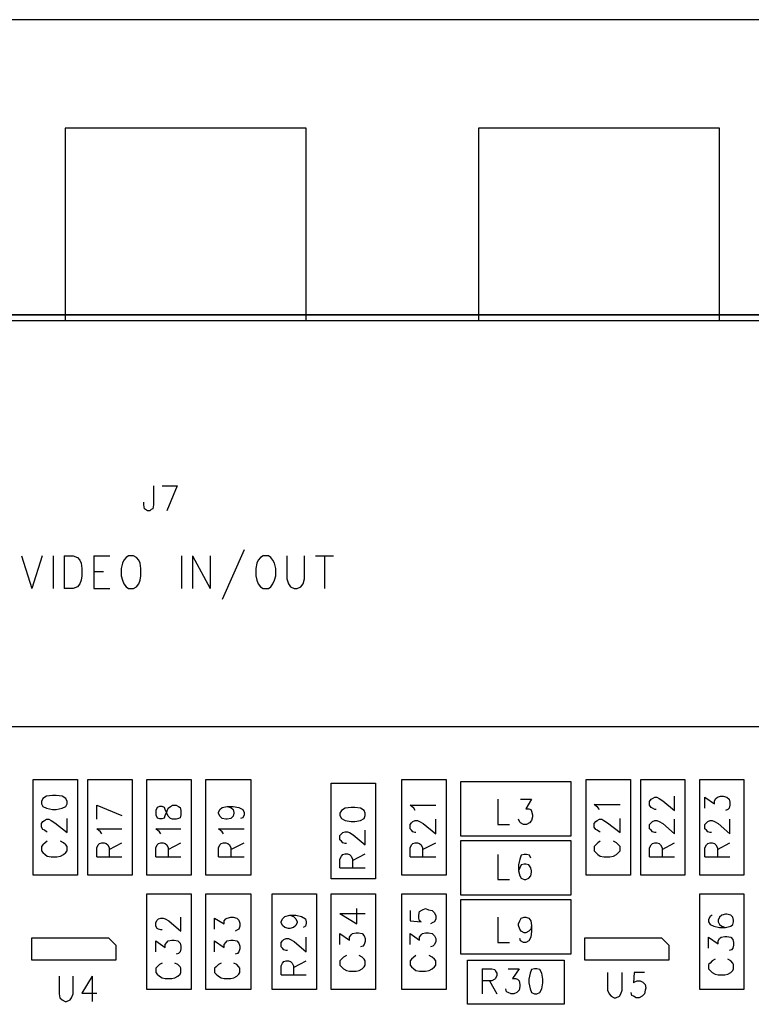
# Model space of a CAD drawing. Extents: x 11.9 to 28.1, y 10.8 to 21.2.
# Tile 33 of 56: x 16.3 to 17.3, y 17.8 to 19.1. Entities that reach past the tile are written whole.
import ezdxf

# ---------------------------------------------------------------- set-up
doc = ezdxf.new("R2010")
doc.units = 0
doc.layers.add('ASSYDWGTOP_pho', color=1, linetype='CONTINUOUS')

msp = doc.modelspace()

# ---------------------------------------------------------------- linework, layer by layer
at = {"layer": 'ASSYDWGTOP_pho'}
for points in [[(20.192, 19.136), (15.193, 19.136)], [(16.678, 18.989), (16.351, 18.989)], [(16.351, 18.989), (16.351, 18.728)], [(16.678, 18.728), (16.678, 18.989)], [(17.239, 18.989), (16.912, 18.989)], [(16.912, 18.989), (16.912, 18.728)], [(17.239, 18.728), (17.239, 18.989)], [(19.792, 18.736), (15.193, 18.736)], [(15.193, 18.736), (20.192, 18.736)], [(15.646, 18.728), (17.354, 18.728)], [(16.351, 18.728), (16.678, 18.728)], [(16.912, 18.728), (17.239, 18.728)], [(16.471, 18.504), (16.471, 18.478)], [(16.483, 18.504), (16.503, 18.504)], [(16.503, 18.504), (16.489, 18.47)], [(16.458, 18.478), (16.458, 18.482)], [(16.459, 18.473), (16.458, 18.478)], [(16.471, 18.478), (16.47, 18.473)], [(16.46, 18.472), (16.459, 18.473)], [(16.463, 18.47), (16.46, 18.472)], [(16.466, 18.47), (16.463, 18.47)], [(16.468, 18.472), (16.466, 18.47)], [(16.47, 18.473), (16.468, 18.472)], [(16.594, 18.417), (16.564, 18.35)], [(16.292, 18.409), (16.306, 18.365)], [(16.32, 18.409), (16.306, 18.365)], [(16.335, 18.409), (16.335, 18.365)], [(16.35, 18.409), (16.35, 18.365)], [(16.35, 18.409), (16.362, 18.409)], [(16.362, 18.409), (16.368, 18.407)], [(16.368, 18.407), (16.371, 18.403)], [(16.371, 18.403), (16.373, 18.399)], [(16.373, 18.399), (16.374, 18.392)], [(16.39, 18.409), (16.39, 18.365)], [(16.39, 18.409), (16.412, 18.409)], [(16.429, 18.399), (16.427, 18.392)], [(16.431, 18.403), (16.429, 18.399)], [(16.434, 18.407), (16.431, 18.403)], [(16.437, 18.409), (16.434, 18.407)], [(16.444, 18.409), (16.437, 18.409)], [(16.448, 18.407), (16.444, 18.409)], [(16.451, 18.403), (16.448, 18.407)], [(16.453, 18.399), (16.451, 18.403)], [(16.454, 18.392), (16.453, 18.399)], [(16.509, 18.409), (16.509, 18.365)], [(16.524, 18.409), (16.524, 18.365)], [(16.524, 18.409), (16.548, 18.365)], [(16.548, 18.409), (16.548, 18.365)], [(16.611, 18.399), (16.61, 18.392)], [(16.613, 18.403), (16.611, 18.399)], [(16.616, 18.407), (16.613, 18.403)], [(16.62, 18.409), (16.616, 18.407)], [(16.627, 18.409), (16.62, 18.409)], [(16.63, 18.407), (16.627, 18.409)], [(16.633, 18.403), (16.63, 18.407)], [(16.635, 18.399), (16.633, 18.403)], [(16.637, 18.392), (16.635, 18.399)], [(16.652, 18.409), (16.652, 18.378)], [(16.676, 18.378), (16.676, 18.409)], [(16.691, 18.409), (16.715, 18.409)], [(16.703, 18.409), (16.703, 18.365)], [(16.374, 18.392), (16.374, 18.382)], [(16.39, 18.388), (16.403, 18.388)], [(16.427, 18.392), (16.427, 18.382)], [(16.454, 18.382), (16.454, 18.392)], [(16.61, 18.392), (16.61, 18.382)], [(16.637, 18.382), (16.637, 18.392)], [(16.371, 18.371), (16.368, 18.367)], [(16.373, 18.376), (16.371, 18.371)], [(16.374, 18.382), (16.373, 18.376)], [(16.427, 18.382), (16.429, 18.376)], [(16.429, 18.376), (16.431, 18.371)], [(16.431, 18.371), (16.434, 18.367)], [(16.448, 18.367), (16.451, 18.371)], [(16.451, 18.371), (16.453, 18.376)], [(16.453, 18.376), (16.454, 18.382)], [(16.61, 18.382), (16.611, 18.376)], [(16.611, 18.376), (16.613, 18.371)], [(16.613, 18.371), (16.616, 18.367)], [(16.63, 18.367), (16.633, 18.371)], [(16.633, 18.371), (16.635, 18.376)], [(16.635, 18.376), (16.637, 18.382)], [(16.652, 18.378), (16.654, 18.371)], [(16.654, 18.371), (16.657, 18.367)], [(16.671, 18.367), (16.674, 18.371)], [(16.674, 18.371), (16.676, 18.378)], [(16.362, 18.365), (16.35, 18.365)], [(16.368, 18.367), (16.362, 18.365)], [(16.39, 18.365), (16.412, 18.365)], [(16.434, 18.367), (16.437, 18.365)], [(16.437, 18.365), (16.444, 18.365)], [(16.444, 18.365), (16.448, 18.367)], [(16.616, 18.367), (16.62, 18.365)], [(16.62, 18.365), (16.627, 18.365)], [(16.627, 18.365), (16.63, 18.367)], [(16.657, 18.367), (16.662, 18.365)], [(16.662, 18.365), (16.666, 18.365)], [(16.666, 18.365), (16.671, 18.367)], [(17.354, 18.177), (15.646, 18.177)], [(16.308, 17.976), (16.308, 18.106)], [(16.308, 18.106), (16.368, 18.106)], [(16.368, 18.106), (16.368, 17.976)], [(16.382, 17.976), (16.382, 18.106)], [(16.382, 18.106), (16.442, 18.106)], [(16.442, 18.106), (16.442, 17.976)], [(16.462, 17.976), (16.462, 18.106)], [(16.462, 18.106), (16.522, 18.106)], [(16.522, 18.106), (16.522, 17.976)], [(16.542, 17.976), (16.542, 18.106)], [(16.542, 18.106), (16.603, 18.106)], [(16.603, 18.106), (16.603, 17.976)], [(16.808, 17.976), (16.808, 18.106)], [(16.808, 18.106), (16.868, 18.106)], [(16.868, 18.106), (16.868, 17.976)], [(16.888, 18.103), (17.037, 18.103)], [(16.888, 18.029), (16.888, 18.103)], [(17.037, 18.103), (17.037, 18.029)], [(17.058, 17.976), (17.058, 18.106)], [(17.058, 18.106), (17.118, 18.106)], [(17.118, 18.106), (17.118, 17.976)], [(17.132, 17.976), (17.132, 18.106)], [(17.132, 18.106), (17.192, 18.106)], [(17.192, 18.106), (17.192, 17.976)], [(17.212, 17.976), (17.212, 18.106)], [(17.212, 18.106), (17.272, 18.106)], [(17.272, 18.106), (17.272, 17.976)], [(16.712, 17.971), (16.712, 18.101)], [(16.712, 18.101), (16.772, 18.101)], [(16.772, 18.101), (16.772, 17.971)], [(16.321, 18.08), (16.319, 18.076)], [(16.319, 18.076), (16.319, 18.073)], [(16.326, 18.083), (16.321, 18.08)], [(16.334, 18.084), (16.326, 18.083)], [(16.339, 18.084), (16.334, 18.084)], [(16.347, 18.083), (16.339, 18.084)], [(16.352, 18.08), (16.347, 18.083)], [(16.354, 18.076), (16.352, 18.08)], [(16.354, 18.073), (16.354, 18.076)], [(16.938, 18.079), (16.938, 18.045)], [(16.969, 18.079), (16.984, 18.079)], [(16.984, 18.079), (16.976, 18.066)], [(17.144, 18.076), (17.146, 18.079)], [(17.144, 18.071), (17.144, 18.076)], [(17.146, 18.079), (17.148, 18.08)], [(17.148, 18.08), (17.151, 18.082)], [(17.151, 18.082), (17.154, 18.082)], [(17.154, 18.082), (17.157, 18.08)], [(17.157, 18.08), (17.162, 18.077)], [(17.162, 18.077), (17.178, 18.064)], [(17.178, 18.064), (17.178, 18.083)], [(17.219, 18.067), (17.219, 18.082)], [(17.219, 18.082), (17.232, 18.073)], [(17.232, 18.077), (17.234, 18.08)], [(17.232, 18.073), (17.232, 18.077)], [(17.234, 18.08), (17.236, 18.082)], [(17.236, 18.082), (17.24, 18.083)], [(17.24, 18.083), (17.244, 18.083)], [(17.244, 18.083), (17.249, 18.082)], [(17.249, 18.082), (17.252, 18.079)], [(17.252, 18.079), (17.253, 18.075)], [(16.319, 18.073), (16.321, 18.069)], [(16.321, 18.069), (16.326, 18.067)], [(16.326, 18.067), (16.334, 18.065)], [(16.334, 18.065), (16.339, 18.065)], [(16.339, 18.065), (16.347, 18.067)], [(16.347, 18.067), (16.352, 18.069)], [(16.352, 18.069), (16.354, 18.073)], [(16.394, 18.071), (16.428, 18.057)], [(16.394, 18.052), (16.394, 18.071)], [(16.476, 18.068), (16.474, 18.064)], [(16.474, 18.064), (16.474, 18.058)], [(16.479, 18.069), (16.476, 18.068)], [(16.483, 18.069), (16.479, 18.069)], [(16.486, 18.068), (16.483, 18.069)], [(16.487, 18.065), (16.486, 18.068)], [(16.489, 18.06), (16.487, 18.065)], [(16.489, 18.062), (16.491, 18.067)], [(16.491, 18.067), (16.494, 18.069)], [(16.494, 18.069), (16.497, 18.071)], [(16.497, 18.071), (16.502, 18.071)], [(16.502, 18.071), (16.505, 18.069)], [(16.505, 18.069), (16.507, 18.068)], [(16.507, 18.068), (16.508, 18.064)], [(16.508, 18.064), (16.508, 18.058)], [(16.559, 18.061), (16.561, 18.065)], [(16.561, 18.065), (16.564, 18.068)], [(16.564, 18.068), (16.571, 18.069)], [(16.571, 18.069), (16.576, 18.068)], [(16.571, 18.069), (16.579, 18.069)], [(16.576, 18.068), (16.579, 18.065)], [(16.579, 18.069), (16.587, 18.068)], [(16.579, 18.065), (16.58, 18.061)], [(16.587, 18.068), (16.592, 18.065)], [(16.592, 18.065), (16.594, 18.061)], [(16.726, 18.064), (16.724, 18.06)], [(16.731, 18.067), (16.726, 18.064)], [(16.739, 18.068), (16.731, 18.067)], [(16.744, 18.068), (16.739, 18.068)], [(16.752, 18.067), (16.744, 18.068)], [(16.757, 18.064), (16.752, 18.067)], [(16.758, 18.06), (16.757, 18.064)], [(16.824, 18.067), (16.819, 18.071)], [(16.819, 18.071), (16.854, 18.071)], [(16.826, 18.064), (16.824, 18.067)], [(16.976, 18.066), (16.98, 18.066)], [(16.98, 18.066), (16.983, 18.065)], [(16.983, 18.065), (16.984, 18.063)], [(16.984, 18.063), (16.985, 18.058)], [(17.074, 18.068), (17.069, 18.072)], [(17.069, 18.072), (17.104, 18.072)], [(17.076, 18.065), (17.074, 18.068)], [(17.146, 18.068), (17.144, 18.071)], [(17.148, 18.067), (17.146, 18.068)], [(17.151, 18.065), (17.148, 18.067)], [(17.153, 18.065), (17.151, 18.065)], [(17.25, 18.065), (17.247, 18.064)], [(17.252, 18.067), (17.25, 18.065)], [(17.253, 18.071), (17.252, 18.067)], [(17.253, 18.075), (17.253, 18.071)], [(16.321, 18.049), (16.323, 18.05)], [(16.323, 18.05), (16.326, 18.052)], [(16.326, 18.052), (16.329, 18.052)], [(16.329, 18.052), (16.332, 18.05)], [(16.332, 18.05), (16.337, 18.047)], [(16.354, 18.034), (16.354, 18.053)], [(16.474, 18.058), (16.476, 18.054)], [(16.476, 18.054), (16.479, 18.053)], [(16.479, 18.053), (16.483, 18.053)], [(16.483, 18.053), (16.486, 18.054)], [(16.486, 18.054), (16.487, 18.057)], [(16.487, 18.057), (16.489, 18.062)], [(16.491, 18.056), (16.489, 18.06)], [(16.494, 18.053), (16.491, 18.056)], [(16.497, 18.052), (16.494, 18.053)], [(16.502, 18.052), (16.497, 18.052)], [(16.505, 18.053), (16.502, 18.052)], [(16.507, 18.054), (16.505, 18.053)], [(16.508, 18.058), (16.507, 18.054)], [(16.559, 18.06), (16.559, 18.061)], [(16.561, 18.056), (16.559, 18.06)], [(16.564, 18.053), (16.561, 18.056)], [(16.569, 18.052), (16.564, 18.053)], [(16.571, 18.052), (16.569, 18.052)], [(16.576, 18.053), (16.571, 18.052)], [(16.579, 18.056), (16.576, 18.053)], [(16.58, 18.06), (16.579, 18.056)], [(16.58, 18.061), (16.58, 18.06)], [(16.592, 18.054), (16.589, 18.053)], [(16.594, 18.058), (16.592, 18.054)], [(16.594, 18.061), (16.594, 18.058)], [(16.724, 18.06), (16.724, 18.057)], [(16.724, 18.057), (16.726, 18.053)], [(16.726, 18.053), (16.731, 18.05)], [(16.731, 18.05), (16.739, 18.049)], [(16.744, 18.049), (16.752, 18.05)], [(16.752, 18.05), (16.757, 18.053)], [(16.757, 18.053), (16.758, 18.057)], [(16.758, 18.057), (16.758, 18.06)], [(16.823, 18.049), (16.826, 18.05)], [(16.826, 18.05), (16.829, 18.05)], [(16.829, 18.05), (16.832, 18.049)], [(16.854, 18.032), (16.854, 18.052)], [(16.968, 18.048), (16.966, 18.052)], [(16.984, 18.05), (16.981, 18.047)], [(16.985, 18.055), (16.984, 18.05)], [(16.985, 18.058), (16.985, 18.055)], [(17.071, 18.049), (17.073, 18.05)], [(17.073, 18.05), (17.076, 18.052)], [(17.076, 18.052), (17.079, 18.052)], [(17.079, 18.052), (17.082, 18.05)], [(17.082, 18.05), (17.087, 18.047)], [(17.104, 18.034), (17.104, 18.053)], [(17.148, 18.049), (17.151, 18.05)], [(17.151, 18.05), (17.154, 18.05)], [(17.154, 18.05), (17.157, 18.049)], [(17.178, 18.032), (17.178, 18.052)], [(17.223, 18.049), (17.226, 18.05)], [(17.226, 18.05), (17.229, 18.05)], [(17.229, 18.05), (17.232, 18.049)], [(17.253, 18.032), (17.253, 18.052)], [(16.319, 18.046), (16.321, 18.049)], [(16.319, 18.041), (16.319, 18.046)], [(16.321, 18.038), (16.319, 18.041)], [(16.323, 18.037), (16.321, 18.038)], [(16.326, 18.035), (16.323, 18.037)], [(16.337, 18.047), (16.354, 18.034)], [(16.399, 18.035), (16.394, 18.039)], [(16.394, 18.039), (16.428, 18.039)], [(16.479, 18.035), (16.474, 18.039)], [(16.474, 18.039), (16.508, 18.039)], [(16.564, 18.035), (16.559, 18.039)], [(16.559, 18.039), (16.594, 18.039)], [(16.739, 18.049), (16.744, 18.049)], [(16.758, 18.017), (16.758, 18.037)], [(16.819, 18.045), (16.821, 18.047)], [(16.819, 18.039), (16.819, 18.045)], [(16.821, 18.037), (16.819, 18.039)], [(16.821, 18.047), (16.823, 18.049)], [(16.823, 18.035), (16.821, 18.037)], [(16.832, 18.049), (16.837, 18.046)], [(16.837, 18.046), (16.854, 18.032)], [(16.938, 18.045), (16.954, 18.045)], [(16.969, 18.047), (16.968, 18.048)], [(16.973, 18.045), (16.969, 18.047)], [(16.977, 18.045), (16.973, 18.045)], [(16.981, 18.047), (16.977, 18.045)], [(17.069, 18.046), (17.071, 18.049)], [(17.069, 18.041), (17.069, 18.046)], [(17.071, 18.038), (17.069, 18.041)], [(17.073, 18.037), (17.071, 18.038)], [(17.076, 18.035), (17.073, 18.037)], [(17.087, 18.047), (17.104, 18.034)], [(17.144, 18.045), (17.146, 18.047)], [(17.144, 18.039), (17.144, 18.045)], [(17.146, 18.037), (17.144, 18.039)], [(17.146, 18.047), (17.148, 18.049)], [(17.148, 18.035), (17.146, 18.037)], [(17.157, 18.049), (17.162, 18.046)], [(17.162, 18.046), (17.178, 18.032)], [(17.219, 18.045), (17.221, 18.047)], [(17.219, 18.039), (17.219, 18.045)], [(17.221, 18.037), (17.219, 18.039)], [(17.221, 18.047), (17.223, 18.049)], [(17.223, 18.035), (17.221, 18.037)], [(17.232, 18.049), (17.237, 18.046)], [(17.237, 18.046), (17.253, 18.032)], [(16.327, 18.035), (16.326, 18.035)], [(16.401, 18.032), (16.399, 18.035)], [(16.481, 18.032), (16.479, 18.035)], [(16.566, 18.032), (16.564, 18.035)], [(16.724, 18.03), (16.726, 18.032)], [(16.724, 18.024), (16.724, 18.03)], [(16.726, 18.022), (16.724, 18.024)], [(16.726, 18.032), (16.728, 18.034)], [(16.728, 18.034), (16.731, 18.035)], [(16.731, 18.035), (16.734, 18.035)], [(16.734, 18.035), (16.737, 18.034)], [(16.737, 18.034), (16.742, 18.031)], [(16.742, 18.031), (16.758, 18.017)], [(16.826, 18.034), (16.823, 18.035)], [(16.827, 18.034), (16.826, 18.034)], [(17.037, 18.029), (16.888, 18.029)], [(16.888, 17.949), (16.888, 18.023)], [(16.888, 18.023), (17.037, 18.023)], [(17.037, 18.023), (17.037, 17.949)], [(17.077, 18.035), (17.076, 18.035)], [(17.151, 18.034), (17.148, 18.035)], [(17.153, 18.034), (17.151, 18.034)], [(17.226, 18.034), (17.223, 18.035)], [(17.228, 18.034), (17.226, 18.034)], [(16.321, 18.017), (16.319, 18.015)], [(16.319, 18.015), (16.319, 18.009)], [(16.324, 18.02), (16.321, 18.017)], [(16.327, 18.022), (16.324, 18.02)], [(16.349, 18.02), (16.345, 18.022)], [(16.352, 18.017), (16.349, 18.02)], [(16.354, 18.015), (16.352, 18.017)], [(16.354, 18.009), (16.354, 18.015)], [(16.394, 18.013), (16.396, 18.017)], [(16.394, 18.001), (16.394, 18.013)], [(16.396, 18.017), (16.398, 18.019)], [(16.398, 18.019), (16.401, 18.02)], [(16.401, 18.02), (16.404, 18.02)], [(16.404, 18.02), (16.407, 18.019)], [(16.407, 18.019), (16.409, 18.017)], [(16.409, 18.017), (16.411, 18.013)], [(16.411, 18.011), (16.428, 18.02)], [(16.411, 18.013), (16.411, 18.001)], [(16.474, 18.013), (16.476, 18.017)], [(16.474, 18.001), (16.474, 18.013)], [(16.476, 18.017), (16.478, 18.019)], [(16.478, 18.019), (16.481, 18.02)], [(16.481, 18.02), (16.484, 18.02)], [(16.484, 18.02), (16.487, 18.019)], [(16.487, 18.019), (16.489, 18.017)], [(16.489, 18.017), (16.491, 18.013)], [(16.491, 18.011), (16.508, 18.02)], [(16.491, 18.013), (16.491, 18.001)], [(16.559, 18.013), (16.561, 18.017)], [(16.559, 18.001), (16.559, 18.013)], [(16.561, 18.017), (16.563, 18.019)], [(16.563, 18.019), (16.566, 18.02)], [(16.566, 18.02), (16.569, 18.02)], [(16.569, 18.02), (16.572, 18.019)], [(16.572, 18.019), (16.574, 18.017)], [(16.574, 18.017), (16.576, 18.013)], [(16.576, 18.011), (16.594, 18.02)], [(16.576, 18.013), (16.576, 18.001)], [(16.728, 18.02), (16.726, 18.022)], [(16.731, 18.019), (16.728, 18.02)], [(16.733, 18.019), (16.731, 18.019)], [(16.819, 18.013), (16.821, 18.017)], [(16.819, 18.001), (16.819, 18.013)], [(16.821, 18.017), (16.823, 18.019)], [(16.823, 18.019), (16.826, 18.02)], [(16.826, 18.02), (16.829, 18.02)], [(16.829, 18.02), (16.832, 18.019)], [(16.832, 18.019), (16.834, 18.017)], [(16.834, 18.017), (16.836, 18.013)], [(16.836, 18.011), (16.854, 18.02)], [(16.836, 18.013), (16.836, 18.001)], [(17.071, 18.017), (17.069, 18.015)], [(17.069, 18.015), (17.069, 18.009)], [(17.074, 18.02), (17.071, 18.017)], [(17.077, 18.022), (17.074, 18.02)], [(17.099, 18.02), (17.095, 18.022)], [(17.102, 18.017), (17.099, 18.02)], [(17.104, 18.015), (17.102, 18.017)], [(17.104, 18.009), (17.104, 18.015)], [(17.144, 18.013), (17.146, 18.017)], [(17.144, 18.001), (17.144, 18.013)], [(17.146, 18.017), (17.148, 18.019)], [(17.148, 18.019), (17.151, 18.02)], [(17.151, 18.02), (17.154, 18.02)], [(17.154, 18.02), (17.157, 18.019)], [(17.157, 18.019), (17.159, 18.017)], [(17.159, 18.017), (17.161, 18.013)], [(17.161, 18.011), (17.178, 18.02)], [(17.161, 18.013), (17.161, 18.001)], [(17.219, 18.013), (17.221, 18.017)], [(17.219, 18.001), (17.219, 18.013)], [(17.221, 18.017), (17.223, 18.019)], [(17.223, 18.019), (17.226, 18.02)], [(17.226, 18.02), (17.229, 18.02)], [(17.229, 18.02), (17.232, 18.019)], [(17.232, 18.019), (17.234, 18.017)], [(17.234, 18.017), (17.236, 18.013)], [(17.236, 18.011), (17.253, 18.02)], [(17.236, 18.013), (17.236, 18.001)], [(16.319, 18.009), (16.321, 18.007)], [(16.321, 18.007), (16.324, 18.004)], [(16.324, 18.004), (16.327, 18.002)], [(16.327, 18.002), (16.332, 18.001)], [(16.332, 18.001), (16.34, 18.001)], [(16.34, 18.001), (16.345, 18.002)], [(16.345, 18.002), (16.349, 18.004)], [(16.349, 18.004), (16.352, 18.007)], [(16.352, 18.007), (16.354, 18.009)], [(16.394, 18.001), (16.428, 18.001)], [(16.474, 18.001), (16.508, 18.001)], [(16.559, 18.001), (16.594, 18.001)], [(16.724, 17.998), (16.726, 18.002)], [(16.724, 17.986), (16.724, 17.998)], [(16.726, 18.002), (16.728, 18.004)], [(16.728, 18.004), (16.731, 18.005)], [(16.731, 18.005), (16.734, 18.005)], [(16.734, 18.005), (16.737, 18.004)], [(16.737, 18.004), (16.739, 18.002)], [(16.739, 18.002), (16.741, 17.998)], [(16.741, 17.996), (16.758, 18.005)], [(16.741, 17.998), (16.741, 17.986)], [(16.819, 18.001), (16.854, 18.001)], [(16.938, 18.004), (16.938, 17.97)], [(16.968, 17.998), (16.966, 17.99)], [(16.97, 18.003), (16.968, 17.998)], [(16.974, 18.004), (16.97, 18.003)], [(16.977, 18.004), (16.974, 18.004)], [(16.981, 18.003), (16.977, 18.004)], [(16.983, 17.999), (16.981, 18.003)], [(17.069, 18.009), (17.071, 18.007)], [(17.071, 18.007), (17.074, 18.004)], [(17.074, 18.004), (17.077, 18.002)], [(17.077, 18.002), (17.082, 18.001)], [(17.082, 18.001), (17.09, 18.001)], [(17.09, 18.001), (17.095, 18.002)], [(17.095, 18.002), (17.099, 18.004)], [(17.099, 18.004), (17.102, 18.007)], [(17.102, 18.007), (17.104, 18.009)], [(17.144, 18.001), (17.178, 18.001)], [(17.219, 18.001), (17.253, 18.001)], [(16.724, 17.986), (16.758, 17.986)], [(16.966, 17.99), (16.966, 17.982)], [(16.968, 17.986), (16.966, 17.982)], [(16.97, 17.99), (16.968, 17.986)], [(16.974, 17.991), (16.97, 17.99)], [(16.976, 17.991), (16.974, 17.991)], [(16.98, 17.99), (16.976, 17.991)], [(16.983, 17.986), (16.98, 17.99)], [(16.984, 17.982), (16.983, 17.986)], [(16.368, 17.976), (16.308, 17.976)], [(16.442, 17.976), (16.382, 17.976)], [(16.522, 17.976), (16.462, 17.976)], [(16.603, 17.976), (16.542, 17.976)], [(16.772, 17.971), (16.712, 17.971)], [(16.868, 17.976), (16.808, 17.976)], [(16.938, 17.97), (16.954, 17.97)], [(16.966, 17.982), (16.968, 17.975)], [(16.968, 17.975), (16.97, 17.972)], [(16.97, 17.972), (16.974, 17.97)], [(16.974, 17.97), (16.976, 17.97)], [(16.976, 17.97), (16.98, 17.972)], [(16.98, 17.972), (16.983, 17.975)], [(16.983, 17.975), (16.984, 17.98)], [(16.984, 17.98), (16.984, 17.982)], [(17.118, 17.976), (17.058, 17.976)], [(17.192, 17.976), (17.132, 17.976)], [(17.272, 17.976), (17.212, 17.976)], [(16.462, 17.821), (16.462, 17.951)], [(16.462, 17.951), (16.522, 17.951)], [(16.522, 17.951), (16.522, 17.821)], [(16.542, 17.821), (16.542, 17.951)], [(16.542, 17.951), (16.603, 17.951)], [(16.603, 17.951), (16.603, 17.821)], [(16.632, 17.821), (16.632, 17.951)], [(16.632, 17.951), (16.692, 17.951)], [(16.692, 17.951), (16.692, 17.821)], [(16.712, 17.821), (16.712, 17.951)], [(16.712, 17.951), (16.772, 17.951)], [(16.772, 17.951), (16.772, 17.821)], [(16.808, 17.821), (16.808, 17.951)], [(16.808, 17.951), (16.868, 17.951)], [(16.868, 17.951), (16.868, 17.821)], [(17.037, 17.949), (16.888, 17.949)], [(16.888, 17.943), (17.037, 17.943)], [(16.888, 17.869), (16.888, 17.943)], [(17.037, 17.943), (17.037, 17.869)], [(17.212, 17.821), (17.212, 17.951)], [(17.212, 17.951), (17.272, 17.951)], [(17.272, 17.951), (17.272, 17.821)], [(16.747, 17.91), (16.747, 17.931)], [(16.836, 17.929), (16.84, 17.931)], [(16.84, 17.931), (16.844, 17.929)], [(16.476, 17.915), (16.478, 17.917)], [(16.478, 17.917), (16.481, 17.918)], [(16.481, 17.918), (16.484, 17.918)], [(16.484, 17.918), (16.487, 17.917)], [(16.487, 17.917), (16.492, 17.914)], [(16.508, 17.9), (16.508, 17.919)], [(16.554, 17.903), (16.554, 17.918)], [(16.554, 17.918), (16.567, 17.91)], [(16.567, 17.914), (16.569, 17.917)], [(16.569, 17.917), (16.571, 17.918)], [(16.571, 17.918), (16.576, 17.919)], [(16.576, 17.919), (16.579, 17.919)], [(16.579, 17.919), (16.584, 17.918)], [(16.584, 17.918), (16.587, 17.915)], [(16.644, 17.913), (16.646, 17.917)], [(16.646, 17.917), (16.649, 17.92)], [(16.649, 17.92), (16.656, 17.922)], [(16.656, 17.922), (16.661, 17.92)], [(16.656, 17.922), (16.664, 17.922)], [(16.661, 17.92), (16.664, 17.917)], [(16.664, 17.922), (16.672, 17.92)], [(16.664, 17.917), (16.666, 17.913)], [(16.672, 17.92), (16.677, 17.917)], [(16.677, 17.917), (16.678, 17.913)], [(16.724, 17.924), (16.747, 17.91)], [(16.724, 17.924), (16.758, 17.924)], [(16.819, 17.928), (16.819, 17.914)], [(16.831, 17.922), (16.832, 17.927)], [(16.831, 17.918), (16.831, 17.922)], [(16.832, 17.914), (16.831, 17.918)], [(16.832, 17.927), (16.836, 17.929)], [(16.844, 17.929), (16.849, 17.928)], [(16.849, 17.928), (16.852, 17.925)], [(16.852, 17.925), (16.854, 17.921)], [(16.854, 17.917), (16.852, 17.913)], [(16.854, 17.921), (16.854, 17.917)], [(16.938, 17.919), (16.938, 17.885)], [(16.968, 17.914), (16.97, 17.918)], [(16.97, 17.918), (16.974, 17.919)], [(16.974, 17.919), (16.976, 17.919)], [(16.976, 17.919), (16.98, 17.918)], [(16.98, 17.918), (16.983, 17.914)], [(17.226, 17.92), (17.224, 17.916)], [(17.224, 17.916), (17.224, 17.913)], [(17.229, 17.922), (17.226, 17.92)], [(17.239, 17.919), (17.237, 17.915)], [(17.242, 17.922), (17.239, 17.919)], [(17.247, 17.923), (17.242, 17.922)], [(17.249, 17.923), (17.247, 17.923)], [(17.254, 17.922), (17.249, 17.923)], [(17.257, 17.919), (17.254, 17.922)], [(17.258, 17.915), (17.257, 17.919)], [(16.474, 17.912), (16.476, 17.915)], [(16.474, 17.907), (16.474, 17.912)], [(16.476, 17.904), (16.474, 17.907)], [(16.478, 17.903), (16.476, 17.904)], [(16.481, 17.902), (16.478, 17.903)], [(16.492, 17.914), (16.508, 17.9)], [(16.567, 17.91), (16.567, 17.914)], [(16.587, 17.903), (16.585, 17.902)], [(16.587, 17.915), (16.588, 17.911)], [(16.588, 17.907), (16.587, 17.903)], [(16.588, 17.911), (16.588, 17.907)], [(16.644, 17.912), (16.644, 17.913)], [(16.646, 17.908), (16.644, 17.912)], [(16.649, 17.905), (16.646, 17.908)], [(16.654, 17.904), (16.649, 17.905)], [(16.656, 17.904), (16.654, 17.904)], [(16.661, 17.905), (16.656, 17.904)], [(16.664, 17.908), (16.661, 17.905)], [(16.666, 17.912), (16.664, 17.908)], [(16.666, 17.913), (16.666, 17.912)], [(16.677, 17.907), (16.674, 17.905)], [(16.678, 17.911), (16.677, 17.907)], [(16.678, 17.913), (16.678, 17.911)], [(16.819, 17.914), (16.834, 17.913)], [(16.834, 17.913), (16.832, 17.914)], [(16.85, 17.912), (16.847, 17.91)], [(16.852, 17.913), (16.85, 17.912)], [(16.966, 17.91), (16.968, 17.914)], [(16.966, 17.908), (16.966, 17.91)], [(16.968, 17.903), (16.966, 17.908)], [(16.97, 17.9), (16.968, 17.903)], [(16.983, 17.903), (16.98, 17.9)], [(16.983, 17.914), (16.984, 17.908)], [(16.984, 17.908), (16.983, 17.903)], [(16.984, 17.908), (16.984, 17.9)], [(17.224, 17.913), (17.226, 17.909)], [(17.226, 17.909), (17.231, 17.907)], [(17.231, 17.907), (17.239, 17.905)], [(17.237, 17.915), (17.237, 17.913)], [(17.237, 17.913), (17.239, 17.909)], [(17.239, 17.909), (17.242, 17.907)], [(17.239, 17.905), (17.247, 17.905)], [(17.242, 17.907), (17.247, 17.905)], [(17.247, 17.905), (17.254, 17.907)], [(17.254, 17.907), (17.257, 17.909)], [(17.257, 17.909), (17.258, 17.913)], [(17.258, 17.913), (17.258, 17.915)], [(16.306, 17.891), (16.41, 17.891)], [(16.306, 17.861), (16.306, 17.891)], [(16.41, 17.891), (16.42, 17.881)], [(16.483, 17.902), (16.481, 17.902)], [(16.585, 17.902), (16.582, 17.9)], [(16.648, 17.889), (16.651, 17.89)], [(16.651, 17.89), (16.654, 17.89)], [(16.654, 17.89), (16.657, 17.889)], [(16.678, 17.872), (16.678, 17.892)], [(16.724, 17.882), (16.724, 17.897)], [(16.724, 17.897), (16.737, 17.888)], [(16.737, 17.892), (16.739, 17.895)], [(16.737, 17.888), (16.737, 17.892)], [(16.739, 17.895), (16.741, 17.897)], [(16.741, 17.897), (16.746, 17.898)], [(16.746, 17.898), (16.749, 17.898)], [(16.749, 17.898), (16.754, 17.897)], [(16.754, 17.897), (16.757, 17.894)], [(16.757, 17.894), (16.758, 17.89)], [(16.758, 17.89), (16.758, 17.886)], [(16.819, 17.882), (16.819, 17.897)], [(16.819, 17.897), (16.832, 17.888)], [(16.832, 17.892), (16.834, 17.895)], [(16.832, 17.888), (16.832, 17.892)], [(16.834, 17.895), (16.836, 17.897)], [(16.836, 17.897), (16.84, 17.898)], [(16.84, 17.898), (16.844, 17.898)], [(16.844, 17.898), (16.849, 17.897)], [(16.849, 17.897), (16.852, 17.894)], [(16.852, 17.894), (16.854, 17.89)], [(16.854, 17.89), (16.854, 17.886)], [(16.969, 17.887), (16.968, 17.89)], [(16.974, 17.898), (16.97, 17.9)], [(16.976, 17.898), (16.974, 17.898)], [(16.98, 17.9), (16.976, 17.898)], [(16.983, 17.892), (16.98, 17.887)], [(16.984, 17.9), (16.983, 17.892)], [(17.056, 17.891), (17.16, 17.891)], [(17.056, 17.861), (17.056, 17.891)], [(17.16, 17.891), (17.17, 17.881)], [(17.224, 17.877), (17.224, 17.892)], [(17.224, 17.892), (17.237, 17.883)], [(17.237, 17.887), (17.239, 17.89)], [(17.239, 17.89), (17.241, 17.892)], [(17.241, 17.892), (17.246, 17.893)], [(17.246, 17.893), (17.249, 17.893)], [(17.249, 17.893), (17.254, 17.892)], [(17.254, 17.892), (17.257, 17.889)], [(16.42, 17.881), (16.42, 17.861)], [(16.474, 17.872), (16.474, 17.887)], [(16.474, 17.887), (16.487, 17.878)], [(16.487, 17.882), (16.489, 17.885)], [(16.487, 17.878), (16.487, 17.882)], [(16.489, 17.885), (16.491, 17.887)], [(16.491, 17.887), (16.496, 17.888)], [(16.496, 17.888), (16.499, 17.888)], [(16.499, 17.888), (16.504, 17.887)], [(16.504, 17.887), (16.507, 17.884)], [(16.507, 17.884), (16.508, 17.88)], [(16.508, 17.876), (16.507, 17.872)], [(16.508, 17.88), (16.508, 17.876)], [(16.554, 17.872), (16.554, 17.887)], [(16.554, 17.887), (16.567, 17.878)], [(16.567, 17.882), (16.569, 17.885)], [(16.567, 17.878), (16.567, 17.882)], [(16.569, 17.885), (16.571, 17.887)], [(16.571, 17.887), (16.576, 17.888)], [(16.576, 17.888), (16.579, 17.888)], [(16.579, 17.888), (16.584, 17.887)], [(16.584, 17.887), (16.587, 17.884)], [(16.587, 17.884), (16.588, 17.88)], [(16.588, 17.876), (16.587, 17.872)], [(16.588, 17.88), (16.588, 17.876)], [(16.644, 17.885), (16.646, 17.887)], [(16.644, 17.879), (16.644, 17.885)], [(16.646, 17.877), (16.644, 17.879)], [(16.646, 17.887), (16.648, 17.889)], [(16.648, 17.875), (16.646, 17.877)], [(16.657, 17.889), (16.662, 17.886)], [(16.662, 17.886), (16.678, 17.872)], [(16.755, 17.88), (16.752, 17.879)], [(16.757, 17.882), (16.755, 17.88)], [(16.758, 17.886), (16.757, 17.882)], [(16.85, 17.88), (16.847, 17.879)], [(16.852, 17.882), (16.85, 17.88)], [(16.854, 17.886), (16.852, 17.882)], [(16.938, 17.885), (16.954, 17.885)], [(16.973, 17.885), (16.969, 17.887)], [(16.976, 17.885), (16.973, 17.885)], [(16.98, 17.887), (16.976, 17.885)], [(17.17, 17.881), (17.17, 17.861)], [(17.237, 17.883), (17.237, 17.887)], [(17.257, 17.877), (17.255, 17.875)], [(17.257, 17.889), (17.258, 17.885)], [(17.258, 17.881), (17.257, 17.877)], [(17.258, 17.885), (17.258, 17.881)], [(16.505, 17.87), (16.502, 17.869)], [(16.507, 17.872), (16.505, 17.87)], [(16.585, 17.87), (16.582, 17.869)], [(16.587, 17.872), (16.585, 17.87)], [(16.651, 17.874), (16.648, 17.875)], [(16.653, 17.874), (16.651, 17.874)], [(16.729, 17.865), (16.726, 17.862)], [(16.733, 17.867), (16.729, 17.865)], [(16.754, 17.865), (16.75, 17.867)], [(16.757, 17.862), (16.754, 17.865)], [(16.824, 17.865), (16.821, 17.862)], [(16.827, 17.867), (16.824, 17.865)], [(16.849, 17.865), (16.845, 17.867)], [(16.852, 17.862), (16.849, 17.865)], [(17.037, 17.869), (16.888, 17.869)], [(17.255, 17.875), (17.252, 17.874)], [(16.42, 17.861), (16.306, 17.861)], [(16.476, 17.852), (16.474, 17.85)], [(16.474, 17.85), (16.474, 17.844)], [(16.479, 17.855), (16.476, 17.852)], [(16.483, 17.857), (16.479, 17.855)], [(16.504, 17.855), (16.5, 17.857)], [(16.507, 17.852), (16.504, 17.855)], [(16.508, 17.85), (16.507, 17.852)], [(16.508, 17.844), (16.508, 17.85)], [(16.556, 17.852), (16.554, 17.85)], [(16.554, 17.85), (16.554, 17.844)], [(16.559, 17.855), (16.556, 17.852)], [(16.563, 17.857), (16.559, 17.855)], [(16.584, 17.855), (16.58, 17.857)], [(16.587, 17.852), (16.584, 17.855)], [(16.588, 17.85), (16.587, 17.852)], [(16.588, 17.844), (16.588, 17.85)], [(16.644, 17.853), (16.646, 17.857)], [(16.644, 17.841), (16.644, 17.853)], [(16.646, 17.857), (16.648, 17.859)], [(16.648, 17.859), (16.651, 17.86)], [(16.651, 17.86), (16.654, 17.86)], [(16.654, 17.86), (16.657, 17.859)], [(16.657, 17.859), (16.659, 17.857)], [(16.659, 17.857), (16.661, 17.853)], [(16.661, 17.851), (16.678, 17.86)], [(16.661, 17.853), (16.661, 17.841)], [(16.726, 17.862), (16.724, 17.86)], [(16.724, 17.86), (16.724, 17.854)], [(16.724, 17.854), (16.726, 17.852)], [(16.726, 17.852), (16.729, 17.849)], [(16.729, 17.849), (16.733, 17.847)], [(16.75, 17.847), (16.754, 17.849)], [(16.754, 17.849), (16.757, 17.852)], [(16.758, 17.86), (16.757, 17.862)], [(16.757, 17.852), (16.758, 17.854)], [(16.758, 17.854), (16.758, 17.86)], [(16.821, 17.862), (16.819, 17.86)], [(16.819, 17.86), (16.819, 17.854)], [(16.819, 17.854), (16.821, 17.852)], [(16.821, 17.852), (16.824, 17.849)], [(16.824, 17.849), (16.827, 17.847)], [(16.845, 17.847), (16.849, 17.849)], [(16.849, 17.849), (16.852, 17.852)], [(16.854, 17.86), (16.852, 17.862)], [(16.852, 17.852), (16.854, 17.854)], [(16.854, 17.854), (16.854, 17.86)], [(16.897, 17.801), (16.897, 17.861)], [(16.897, 17.861), (17.028, 17.861)], [(16.917, 17.849), (16.917, 17.815)], [(16.917, 17.849), (16.93, 17.849)], [(16.93, 17.849), (16.934, 17.848)], [(16.952, 17.849), (16.967, 17.849)], [(16.967, 17.849), (16.958, 17.836)], [(16.988, 17.849), (16.984, 17.848)], [(16.991, 17.849), (16.988, 17.849)], [(16.995, 17.848), (16.991, 17.849)], [(17.028, 17.861), (17.028, 17.801)], [(17.17, 17.861), (17.056, 17.861)], [(17.226, 17.857), (17.224, 17.855)], [(17.224, 17.855), (17.224, 17.849)], [(17.224, 17.849), (17.226, 17.847)], [(17.229, 17.86), (17.226, 17.857)], [(17.233, 17.862), (17.229, 17.86)], [(17.254, 17.86), (17.25, 17.862)], [(17.257, 17.857), (17.254, 17.86)], [(17.258, 17.855), (17.257, 17.857)], [(17.257, 17.847), (17.258, 17.849)], [(17.258, 17.849), (17.258, 17.855)], [(16.343, 17.839), (16.343, 17.815)], [(16.362, 17.815), (16.362, 17.839)], [(16.388, 17.839), (16.374, 17.816)], [(16.388, 17.839), (16.388, 17.805)], [(16.474, 17.844), (16.476, 17.842)], [(16.476, 17.842), (16.479, 17.839)], [(16.479, 17.839), (16.483, 17.837)], [(16.483, 17.837), (16.487, 17.836)], [(16.487, 17.836), (16.496, 17.836)], [(16.496, 17.836), (16.5, 17.837)], [(16.5, 17.837), (16.504, 17.839)], [(16.504, 17.839), (16.507, 17.842)], [(16.507, 17.842), (16.508, 17.844)], [(16.554, 17.844), (16.556, 17.842)], [(16.556, 17.842), (16.559, 17.839)], [(16.559, 17.839), (16.563, 17.837)], [(16.563, 17.837), (16.567, 17.836)], [(16.567, 17.836), (16.576, 17.836)], [(16.576, 17.836), (16.58, 17.837)], [(16.58, 17.837), (16.584, 17.839)], [(16.584, 17.839), (16.587, 17.842)], [(16.587, 17.842), (16.588, 17.844)], [(16.644, 17.841), (16.678, 17.841)], [(16.733, 17.847), (16.737, 17.846)], [(16.737, 17.846), (16.746, 17.846)], [(16.746, 17.846), (16.75, 17.847)], [(16.827, 17.847), (16.832, 17.846)], [(16.832, 17.846), (16.84, 17.846)], [(16.84, 17.846), (16.845, 17.847)], [(16.934, 17.848), (16.935, 17.846)], [(16.935, 17.836), (16.934, 17.835)], [(16.935, 17.846), (16.937, 17.843)], [(16.937, 17.84), (16.935, 17.836)], [(16.937, 17.843), (16.937, 17.84)], [(16.958, 17.836), (16.962, 17.836)], [(16.962, 17.836), (16.965, 17.835)], [(16.982, 17.843), (16.98, 17.835)], [(16.984, 17.848), (16.982, 17.843)], [(16.998, 17.843), (16.995, 17.848)], [(16.999, 17.835), (16.998, 17.843)], [(17.087, 17.844), (17.087, 17.82)], [(17.107, 17.82), (17.107, 17.844)], [(17.123, 17.844), (17.122, 17.83)], [(17.137, 17.844), (17.123, 17.844)], [(17.226, 17.847), (17.229, 17.844)], [(17.229, 17.844), (17.233, 17.842)], [(17.233, 17.842), (17.237, 17.841)], [(17.237, 17.841), (17.246, 17.841)], [(17.246, 17.841), (17.25, 17.842)], [(17.25, 17.842), (17.254, 17.844)], [(17.254, 17.844), (17.257, 17.847)], [(16.93, 17.833), (16.917, 17.833)], [(16.927, 17.833), (16.937, 17.815)], [(16.934, 17.835), (16.93, 17.833)], [(16.965, 17.835), (16.967, 17.833)], [(16.967, 17.833), (16.968, 17.828)], [(16.968, 17.825), (16.967, 17.82)], [(16.968, 17.828), (16.968, 17.825)], [(16.98, 17.835), (16.98, 17.83)], [(16.98, 17.83), (16.982, 17.822)], [(16.998, 17.822), (16.999, 17.83)], [(16.999, 17.83), (16.999, 17.835)], [(17.122, 17.83), (17.123, 17.831)], [(17.123, 17.831), (17.127, 17.833)], [(17.127, 17.833), (17.131, 17.833)], [(17.131, 17.833), (17.135, 17.831)], [(17.135, 17.831), (17.138, 17.828)], [(17.138, 17.828), (17.139, 17.823)], [(17.139, 17.823), (17.138, 17.82)], [(16.343, 17.815), (16.344, 17.81)], [(16.344, 17.81), (16.347, 17.807)], [(16.358, 17.807), (16.36, 17.81)], [(16.36, 17.81), (16.362, 17.815)], [(16.374, 17.816), (16.394, 17.816)], [(16.522, 17.821), (16.462, 17.821)], [(16.603, 17.821), (16.542, 17.821)], [(16.692, 17.821), (16.632, 17.821)], [(16.772, 17.821), (16.712, 17.821)], [(16.868, 17.821), (16.808, 17.821)], [(16.95, 17.818), (16.949, 17.822)], [(16.952, 17.817), (16.95, 17.818)], [(16.956, 17.815), (16.952, 17.817)], [(16.96, 17.815), (16.956, 17.815)], [(16.964, 17.817), (16.96, 17.815)], [(16.967, 17.82), (16.964, 17.817)], [(16.982, 17.822), (16.984, 17.817)], [(16.984, 17.817), (16.988, 17.815)], [(16.988, 17.815), (16.991, 17.815)], [(16.991, 17.815), (16.995, 17.817)], [(16.995, 17.817), (16.998, 17.822)], [(17.087, 17.82), (17.089, 17.815)], [(17.089, 17.815), (17.092, 17.812)], [(17.092, 17.812), (17.096, 17.81)], [(17.096, 17.81), (17.098, 17.81)], [(17.098, 17.81), (17.103, 17.812)], [(17.103, 17.812), (17.105, 17.815)], [(17.105, 17.815), (17.107, 17.82)], [(17.12, 17.813), (17.119, 17.817)], [(17.122, 17.812), (17.12, 17.813)], [(17.126, 17.81), (17.122, 17.812)], [(17.13, 17.81), (17.126, 17.81)], [(17.134, 17.812), (17.13, 17.81)], [(17.137, 17.815), (17.134, 17.812)], [(17.138, 17.82), (17.137, 17.815)], [(17.272, 17.821), (17.212, 17.821)], [(16.347, 17.807), (16.351, 17.805)], [(16.351, 17.805), (16.353, 17.805)], [(16.353, 17.805), (16.358, 17.807)], [(17.028, 17.801), (16.897, 17.801)]]:
    msp.add_lwpolyline(points, dxfattribs=at)

doc.saveas('drawing.dxf')
